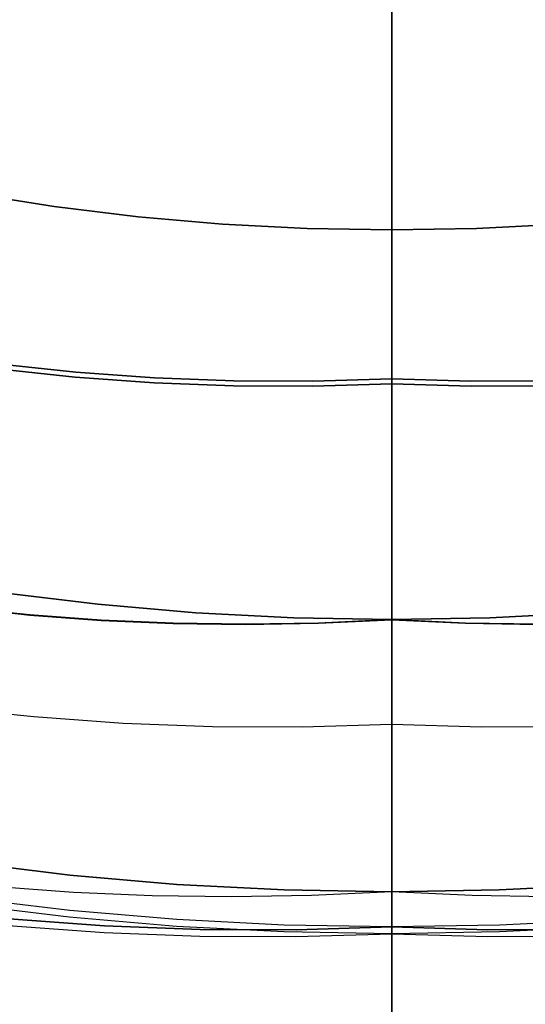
# Model space of a CAD drawing. Header units: millimetres. Extents: x -267 to 897, y -4167 to -3150.
# Tile 66 of 177: x 311.27 to 314.52, y -3537.63 to -3531.3. Entities that reach past the tile are written whole.
import ezdxf

# ---------------------------------------------------------------- set-up
doc = ezdxf.new("R2010")
doc.units = ezdxf.units.MM
doc.layers.add('1', color=7, linetype='Continuous')
doc.layers.add('BLANCO METALICO', color=7, linetype='Continuous', true_color=0xededed)

msp = doc.modelspace()

# ---------------------------------------------------------------- linework, layer by layer
at = {"layer": '1', "color": 250, "true_color": 0x111111}
for p, q in [((313.6641, -3442.9028, 31.0021), (313.6641, -3590.9022, 31.0021)), ((313.6641, -3590.9022, 31.0021), (313.6641, -3442.9028, 31.0021)), ((313.6641, -3449.9395, 48.5021), (313.6641, -3583.8655, 48.5021)), ((313.6641, -3583.8655, 48.5021), (313.6641, -3449.9395, 48.5021)), ((313.6641, -3524.3022, 127.4778), (313.6641, -3536.9047, 127.4778)), ((313.6641, -3536.9047, 127.4778), (313.6641, -3524.3022, 127.4778)), ((313.6641, -3528.2425, 165.4778), (313.6641, -3535.83, 165.4778)), ((313.6641, -3535.83, 165.4778), (313.6641, -3528.2425, 165.4778)), ((313.6641, -3530.8383, 59.3074), (313.6641, -3533.6417, 59.9852)), ((313.6641, -3533.6417, 59.9852), (313.6641, -3530.8383, 59.3074)), ((313.6641, -3533.6085, 124.4947), (313.6641, -3530.9198, 125.1278)), ((313.6641, -3530.9198, 125.1278), (313.6641, -3533.6085, 124.4947)), ((311.1241, -3533.5452, 59.9852), (311.6302, -3533.5988, 59.9852)), ((311.6302, -3533.5988, 59.9852), (311.1241, -3533.5452, 59.9852)), ((311.1292, -3533.5122, 124.4947), (311.6343, -3533.5657, 124.4947)), ((311.6343, -3533.5657, 124.4947), (311.1292, -3533.5122, 124.4947)), ((311.6302, -3533.5988, 59.9852), (312.1379, -3533.6353, 59.9852)), ((312.1379, -3533.6353, 59.9852), (311.6302, -3533.5988, 59.9852)), ((311.6343, -3533.5657, 124.4947), (312.1409, -3533.6021, 124.4947)), ((312.1409, -3533.6021, 124.4947), (311.6343, -3533.5657, 124.4947)), ((312.1409, -3533.6021, 124.4947), (312.6485, -3533.6214, 124.4947)), ((312.6485, -3533.6214, 124.4947), (312.1409, -3533.6021, 124.4947)), ((312.6485, -3533.6214, 124.4947), (313.1564, -3533.6235, 124.4947)), ((313.1564, -3533.6235, 124.4947), (312.6485, -3533.6214, 124.4947)), ((313.1564, -3533.6235, 124.4947), (313.6641, -3533.6085, 124.4947)), ((313.6641, -3533.6085, 124.4947), (313.1564, -3533.6235, 124.4947)), ((313.6641, -3533.6085, 124.4947), (314.1718, -3533.6235, 124.4947)), ((313.6641, -3533.6085, 124.4947), (313.6641, -3533.6754, 124.4777)), ((314.1718, -3533.6235, 124.4947), (313.6641, -3533.6085, 124.4947)), ((313.6641, -3533.6085, 124.4947), (313.6641, -3533.6754, 124.4777)), ((314.1718, -3533.6235, 124.4947), (314.6797, -3533.6214, 124.4947)), ((314.6797, -3533.6214, 124.4947), (314.1718, -3533.6235, 124.4947)), ((312.1379, -3533.6353, 59.9852), (312.6464, -3533.6546, 59.9852)), ((312.6464, -3533.6546, 59.9852), (312.1379, -3533.6353, 59.9852)), ((312.6464, -3533.6546, 59.9852), (313.1554, -3533.6567, 59.9852)), ((313.1554, -3533.6567, 59.9852), (312.6464, -3533.6546, 59.9852)), ((313.1554, -3533.6567, 59.9852), (313.6641, -3533.6417, 59.9852)), ((313.6641, -3533.6417, 59.9852), (313.1554, -3533.6567, 59.9852)), ((313.6641, -3533.7072, 60.0022), (313.6641, -3533.6417, 59.9852)), ((313.6641, -3533.7072, 60.0022), (313.6641, -3533.6417, 59.9852)), ((313.6641, -3533.6417, 59.9852), (314.1728, -3533.6567, 59.9852)), ((314.1728, -3533.6567, 59.9852), (313.6641, -3533.6417, 59.9852)), ((313.6641, -3533.6754, 124.4777), (313.6641, -3533.7418, 124.4584)), ((313.6641, -3533.6754, 124.4777), (313.6641, -3533.7418, 124.4584)), ((314.1728, -3533.6567, 59.9852), (314.6817, -3533.6546, 59.9852)), ((314.6817, -3533.6546, 59.9852), (314.1728, -3533.6567, 59.9852)), ((313.6641, -3533.772, 60.0215), (313.6641, -3533.7072, 60.0022)), ((313.6641, -3533.772, 60.0215), (313.6641, -3533.7072, 60.0022)), ((313.6641, -3533.7418, 124.4584), (313.6641, -3533.8074, 124.4368)), ((313.6641, -3533.7418, 124.4584), (313.6641, -3533.8074, 124.4368)), ((313.6641, -3533.8362, 60.0429), (313.6641, -3533.772, 60.0215)), ((313.6641, -3533.8362, 60.0429), (313.6641, -3533.772, 60.0215)), ((313.6641, -3533.8074, 124.4368), (313.6641, -3533.8723, 124.413)), ((313.6641, -3533.8074, 124.4368), (313.6641, -3533.8723, 124.413)), ((313.6641, -3533.8996, 60.0666), (313.6641, -3533.8362, 60.0429)), ((313.6641, -3533.8996, 60.0666), (313.6641, -3533.8362, 60.0429)), ((313.6641, -3533.8723, 124.413), (313.6641, -3533.9363, 124.387)), ((313.6641, -3533.8723, 124.413), (313.6641, -3533.9363, 124.387)), ((313.6641, -3533.9622, 60.0924), (313.6641, -3533.8996, 60.0666)), ((313.6641, -3533.9622, 60.0924), (313.6641, -3533.8996, 60.0666)), ((313.6641, -3533.9363, 124.387), (313.6641, -3533.9993, 124.3588)), ((313.6641, -3533.9363, 124.387), (313.6641, -3533.9993, 124.3588)), ((313.6641, -3534.0238, 60.1203), (313.6641, -3533.9622, 60.0924)), ((313.6641, -3534.0238, 60.1203), (313.6641, -3533.9622, 60.0924)), ((313.6641, -3533.9993, 124.3588), (313.6641, -3534.0614, 124.3285)), ((313.6641, -3533.9993, 124.3588), (313.6641, -3534.0614, 124.3285)), ((313.6641, -3534.0845, 60.1503), (313.6641, -3534.0238, 60.1203)), ((313.6641, -3534.0845, 60.1503), (313.6641, -3534.0238, 60.1203)), ((313.6641, -3534.0614, 124.3285), (313.6641, -3534.1224, 124.2961)), ((313.6641, -3534.0614, 124.3285), (313.6641, -3534.1224, 124.2961)), ((313.6641, -3534.1441, 60.1824), (313.6641, -3534.0845, 60.1503)), ((313.6641, -3534.1441, 60.1824), (313.6641, -3534.0845, 60.1503)), ((313.6641, -3534.1224, 124.2961), (313.6641, -3534.1822, 124.2615)), ((313.6641, -3534.1224, 124.2961), (313.6641, -3534.1822, 124.2615)), ((313.6641, -3534.2026, 60.2165), (313.6641, -3534.1441, 60.1824)), ((313.6641, -3534.2026, 60.2165), (313.6641, -3534.1441, 60.1824)), ((313.6641, -3534.1822, 124.2615), (313.6641, -3534.2408, 124.225)), ((313.6641, -3534.1822, 124.2615), (313.6641, -3534.2408, 124.225)), ((313.6641, -3534.2598, 60.2525), (313.6641, -3534.2026, 60.2165)), ((313.6641, -3534.2598, 60.2525), (313.6641, -3534.2026, 60.2165)), ((313.6641, -3534.2408, 124.225), (313.6641, -3534.2981, 124.1864)), ((313.6641, -3534.2408, 124.225), (313.6641, -3534.2981, 124.1864)), ((313.6641, -3534.3158, 60.2905), (313.6641, -3534.2598, 60.2525)), ((313.6641, -3534.3158, 60.2905), (313.6641, -3534.2598, 60.2525)), ((313.6641, -3534.2981, 124.1864), (313.6641, -3534.3541, 124.1459)), ((313.6641, -3534.2981, 124.1864), (313.6641, -3534.3541, 124.1459)), ((313.6641, -3534.3705, 60.3304), (313.6641, -3534.3158, 60.2905)), ((313.6641, -3534.3705, 60.3304), (313.6641, -3534.3158, 60.2905)), ((313.6641, -3534.3541, 124.1459), (313.6641, -3534.4086, 124.1035)), ((313.6641, -3534.3541, 124.1459), (313.6641, -3534.4086, 124.1035)), ((313.6641, -3534.4238, 60.3722), (313.6641, -3534.3705, 60.3304)), ((313.6641, -3534.4238, 60.3722), (313.6641, -3534.3705, 60.3304)), ((313.6641, -3534.4086, 124.1035), (313.6641, -3534.4617, 124.0592)), ((313.6641, -3534.4086, 124.1035), (313.6641, -3534.4617, 124.0592)), ((313.6641, -3534.4756, 60.4157), (313.6641, -3534.4238, 60.3722)), ((313.6641, -3534.4756, 60.4157), (313.6641, -3534.4238, 60.3722)), ((313.6641, -3534.4617, 124.0592), (313.6641, -3534.5132, 124.0132)), ((313.6641, -3534.4617, 124.0592), (313.6641, -3534.5132, 124.0132)), ((313.6641, -3534.5259, 60.461), (313.6641, -3534.4756, 60.4157)), ((313.6641, -3534.5259, 60.461), (313.6641, -3534.4756, 60.4157)), ((313.6641, -3534.5132, 124.0132), (313.6641, -3534.563, 123.9654)), ((313.6641, -3534.5132, 124.0132), (313.6641, -3534.563, 123.9654)), ((313.6641, -3534.5746, 60.508), (313.6641, -3534.5259, 60.461)), ((313.6641, -3534.5746, 60.508), (313.6641, -3534.5259, 60.461)), ((313.6641, -3534.563, 123.9654), (313.6641, -3534.6113, 123.9159)), ((313.6641, -3534.563, 123.9654), (313.6641, -3534.6113, 123.9159)), ((313.6641, -3534.6217, 60.5566), (313.6641, -3534.5746, 60.508)), ((313.6641, -3534.6217, 60.5566), (313.6641, -3534.5746, 60.508)), ((313.6641, -3534.6113, 123.9159), (313.6641, -3534.6577, 123.8648)), ((313.6641, -3534.6113, 123.9159), (313.6641, -3534.6577, 123.8648)), ((313.6641, -3534.6671, 60.6068), (313.6641, -3534.6217, 60.5566)), ((313.6641, -3534.6671, 60.6068), (313.6641, -3534.6217, 60.5566)), ((313.6641, -3534.6577, 123.8648), (313.6641, -3534.7024, 123.8121)), ((313.6641, -3534.6577, 123.8648), (313.6641, -3534.7024, 123.8121)), ((313.6641, -3534.7107, 60.6585), (313.6641, -3534.6671, 60.6068)), ((313.6641, -3534.7107, 60.6585), (313.6641, -3534.6671, 60.6068)), ((313.6641, -3534.7024, 123.8121), (313.6641, -3534.7453, 123.7579)), ((313.6641, -3534.7024, 123.8121), (313.6641, -3534.7453, 123.7579)), ((313.6641, -3534.7526, 60.7117), (313.6641, -3534.7107, 60.6585)), ((313.6641, -3534.7526, 60.7117), (313.6641, -3534.7107, 60.6585)), ((313.6641, -3534.7453, 123.7579), (313.6641, -3534.7863, 123.7023)), ((313.6641, -3534.7453, 123.7579), (313.6641, -3534.7863, 123.7023)), ((313.6641, -3534.7926, 60.7663), (313.6641, -3534.7526, 60.7117)), ((313.6641, -3534.7926, 60.7663), (313.6641, -3534.7526, 60.7117)), ((313.6641, -3534.7863, 123.7023), (313.6641, -3534.8253, 123.6453)), ((313.6641, -3534.7863, 123.7023), (313.6641, -3534.8253, 123.6453)), ((313.6641, -3534.8307, 60.8222), (313.6641, -3534.7926, 60.7663)), ((313.6641, -3534.8307, 60.8222), (313.6641, -3534.7926, 60.7663)), ((313.6641, -3534.8253, 123.6453), (313.6641, -3534.8623, 123.587)), ((313.6641, -3534.8253, 123.6453), (313.6641, -3534.8623, 123.587)), ((313.6641, -3534.8669, 60.8794), (313.6641, -3534.8307, 60.8222)), ((313.6641, -3534.8669, 60.8794), (313.6641, -3534.8307, 60.8222)), ((313.6641, -3534.8623, 123.587), (313.6641, -3534.8974, 123.5275)), ((313.6641, -3534.8623, 123.587), (313.6641, -3534.8974, 123.5275)), ((313.6641, -3534.9011, 60.9377), (313.6641, -3534.8669, 60.8794)), ((313.6641, -3534.9011, 60.9377), (313.6641, -3534.8669, 60.8794)), ((313.6641, -3534.8974, 123.5275), (313.6641, -3534.9303, 123.4667)), ((313.6641, -3534.8974, 123.5275), (313.6641, -3534.9303, 123.4667)), ((313.6641, -3534.9333, 60.9973), (313.6641, -3534.9011, 60.9377)), ((313.6641, -3534.9333, 60.9973), (313.6641, -3534.9011, 60.9377)), ((313.6641, -3534.9303, 123.4667), (313.6641, -3534.9612, 123.4049)), ((313.6641, -3534.9303, 123.4667), (313.6641, -3534.9612, 123.4049)), ((313.6641, -3534.9634, 61.0579), (313.6641, -3534.9333, 60.9973)), ((313.6641, -3534.9634, 61.0579), (313.6641, -3534.9333, 60.9973)), ((311.7768, -3535.0598, 120.3203), (311.1512, -3534.9839, 120.3203)), ((311.777, -3535.058, 64.111), (311.1514, -3534.982, 64.111)), ((313.6641, -3534.9612, 123.4049), (313.6641, -3534.9899, 123.3421)), ((313.6641, -3534.9612, 123.4049), (313.6641, -3534.9899, 123.3421)), ((313.6641, -3534.9915, 61.1195), (313.6641, -3534.9634, 61.0579)), ((313.6641, -3534.9915, 61.1195), (313.6641, -3534.9634, 61.0579)), ((313.6641, -3534.9899, 123.3421), (313.6641, -3535.0164, 123.2783)), ((313.6641, -3534.9899, 123.3421), (313.6641, -3535.0164, 123.2783)), ((313.6641, -3535.0174, 61.182), (313.6641, -3534.9915, 61.1195)), ((313.6641, -3535.0174, 61.182), (313.6641, -3534.9915, 61.1195)), ((313.6641, -3535.0164, 123.2783), (313.6641, -3535.0408, 123.2137)), ((313.6641, -3535.0164, 123.2783), (313.6641, -3535.0408, 123.2137)), ((313.6641, -3535.0412, 61.2453), (313.6641, -3535.0174, 61.182)), ((313.6641, -3535.0412, 61.2453), (313.6641, -3535.0174, 61.182)), ((311.339, -3535.127, 122.5362), (310.884, -3535.0791, 122.5362)), ((310.884, -3535.0791, 118.1043), (311.339, -3535.127, 118.1043)), ((311.339, -3535.127, 122.5362), (310.884, -3535.0791, 122.5362)), ((310.884, -3535.0791, 118.1043), (311.339, -3535.127, 118.1043)), ((311.3393, -3535.1251, 66.313), (310.8843, -3535.0772, 66.313)), ((310.8843, -3535.0772, 61.909), (311.3393, -3535.1251, 61.909)), ((311.3393, -3535.1251, 66.313), (310.8843, -3535.0772, 66.313)), ((311.3393, -3535.1251, 61.909), (310.8843, -3535.0772, 61.909)), ((312.4046, -3535.1142, 120.3203), (311.7768, -3535.0598, 120.3203)), ((312.4048, -3535.1123, 64.111), (311.777, -3535.058, 64.111)), ((313.6641, -3535.0408, 123.2137), (313.6641, -3535.0629, 123.1482)), ((313.6641, -3535.0408, 123.2137), (313.6641, -3535.0629, 123.1482)), ((313.6641, -3535.0628, 61.3095), (313.6641, -3535.0412, 61.2453)), ((313.6641, -3535.0628, 61.3095), (313.6641, -3535.0412, 61.2453)), ((313.6641, -3535.0822, 61.3743), (313.6641, -3535.0628, 61.3095)), ((313.6641, -3535.0822, 61.3743), (313.6641, -3535.0628, 61.3095)), ((313.6641, -3535.0629, 123.1482), (313.6641, -3535.0827, 123.082)), ((313.6641, -3535.0629, 123.1482), (313.6641, -3535.0827, 123.082)), ((311.7976, -3535.1613, 122.5362), (311.339, -3535.127, 122.5362)), ((311.339, -3535.127, 118.1043), (311.7976, -3535.1613, 118.1043)), ((311.7976, -3535.1613, 122.5362), (311.339, -3535.127, 122.5362)), ((311.339, -3535.127, 118.1043), (311.7976, -3535.1613, 118.1043)), ((311.7978, -3535.1594, 66.313), (311.3393, -3535.1251, 66.313)), ((311.3393, -3535.1251, 61.909), (311.7978, -3535.1594, 61.909)), ((311.7978, -3535.1594, 66.313), (311.3393, -3535.1251, 66.313)), ((311.7978, -3535.1594, 61.909), (311.3393, -3535.1251, 61.909)), ((313.034, -3535.1468, 120.3203), (312.4046, -3535.1142, 120.3203)), ((313.034, -3535.1449, 64.111), (312.4048, -3535.1123, 64.111)), ((313.6641, -3535.1558, 64.111), (313.034, -3535.1449, 64.111)), ((313.6641, -3535.0994, 61.4398), (313.6641, -3535.0822, 61.3743)), ((313.6641, -3535.0994, 61.4398), (313.6641, -3535.0822, 61.3743)), ((313.6641, -3535.0827, 123.082), (313.6641, -3535.1002, 123.0152)), ((313.6641, -3535.0827, 123.082), (313.6641, -3535.1002, 123.0152)), ((313.6641, -3535.1143, 61.5058), (313.6641, -3535.0994, 61.4398)), ((313.6641, -3535.1143, 61.5058), (313.6641, -3535.0994, 61.4398)), ((313.6641, -3535.1002, 123.0152), (313.6641, -3535.1155, 122.9478)), ((313.6641, -3535.1002, 123.0152), (313.6641, -3535.1155, 122.9478)), ((313.6641, -3535.1269, 61.5723), (313.6641, -3535.1143, 61.5058)), ((313.6641, -3535.1269, 61.5723), (313.6641, -3535.1143, 61.5058)), ((313.6641, -3535.1155, 122.9478), (313.6641, -3535.1284, 122.88)), ((313.6641, -3535.1155, 122.9478), (313.6641, -3535.1284, 122.88)), ((313.6641, -3535.1373, 61.6391), (313.6641, -3535.1269, 61.5723)), ((313.6641, -3535.1373, 61.6391), (313.6641, -3535.1269, 61.5723)), ((313.6641, -3535.1284, 122.88), (313.6641, -3535.139, 122.8117)), ((313.6641, -3535.1284, 122.88), (313.6641, -3535.139, 122.8117)), ((313.6641, -3535.1454, 61.7063), (313.6641, -3535.1373, 61.6391)), ((313.6641, -3535.1454, 61.7063), (313.6641, -3535.1373, 61.6391)), ((313.6641, -3535.139, 122.8117), (313.6641, -3535.1472, 122.7431)), ((313.6641, -3535.139, 122.8117), (313.6641, -3535.1472, 122.7431)), ((314.2941, -3535.1449, 64.111), (313.6641, -3535.1558, 64.111)), ((314.9234, -3535.1123, 64.111), (314.2941, -3535.1449, 64.111)), ((314.9235, -3535.1142, 120.3203), (314.2942, -3535.1468, 120.3203)), ((312.2595, -3535.1817, 122.5362), (311.7976, -3535.1613, 122.5362)), ((311.7976, -3535.1613, 118.1043), (312.2595, -3535.1817, 118.1043)), ((312.2595, -3535.1817, 122.5362), (311.7976, -3535.1613, 122.5362)), ((311.7976, -3535.1613, 118.1043), (312.2595, -3535.1817, 118.1043)), ((312.2597, -3535.1799, 66.313), (311.7978, -3535.1594, 66.313)), ((311.7978, -3535.1594, 61.909), (312.2597, -3535.1799, 61.909)), ((312.2597, -3535.1799, 66.313), (311.7978, -3535.1594, 66.313)), ((312.2597, -3535.1799, 61.909), (311.7978, -3535.1594, 61.909)), ((312.7247, -3535.1881, 122.5362), (312.2595, -3535.1817, 122.5362)), ((312.2595, -3535.1817, 118.1043), (312.7247, -3535.1881, 118.1043)), ((312.7247, -3535.1881, 122.5362), (312.2595, -3535.1817, 122.5362)), ((312.2595, -3535.1817, 118.1043), (312.7247, -3535.1881, 118.1043)), ((312.7248, -3535.1862, 66.313), (312.2597, -3535.1799, 66.313)), ((312.2597, -3535.1799, 61.909), (312.7248, -3535.1862, 61.909)), ((312.7248, -3535.1862, 66.313), (312.2597, -3535.1799, 66.313)), ((312.7248, -3535.1862, 61.909), (312.2597, -3535.1799, 61.909)), ((313.1929, -3535.1801, 122.5362), (312.7247, -3535.1881, 122.5362)), ((312.7247, -3535.1881, 118.1043), (313.1929, -3535.1801, 118.1043)), ((313.1929, -3535.1801, 122.5362), (312.7247, -3535.1881, 122.5362)), ((312.7247, -3535.1881, 118.1043), (313.1929, -3535.1801, 118.1043)), ((313.193, -3535.1783, 66.313), (312.7248, -3535.1862, 66.313)), ((312.7248, -3535.1862, 61.909), (313.193, -3535.1783, 61.909)), ((313.193, -3535.1783, 66.313), (312.7248, -3535.1862, 66.313)), ((313.193, -3535.1783, 61.909), (312.7248, -3535.1862, 61.909)), ((313.6641, -3535.1576, 120.3203), (313.034, -3535.1468, 120.3203)), ((313.6641, -3535.1576, 122.5362), (313.1929, -3535.1801, 122.5362)), ((313.1929, -3535.1801, 118.1043), (313.6641, -3535.1576, 118.1043)), ((313.6641, -3535.1576, 122.5362), (313.1929, -3535.1801, 122.5362)), ((313.1929, -3535.1801, 118.1043), (313.6641, -3535.1576, 118.1043)), ((313.6641, -3535.1558, 66.313), (313.193, -3535.1783, 66.313)), ((313.193, -3535.1783, 61.909), (313.6641, -3535.1558, 61.909)), ((313.6641, -3535.1558, 66.313), (313.193, -3535.1783, 66.313)), ((313.6641, -3535.1558, 61.909), (313.193, -3535.1783, 61.909)), ((313.6641, -3535.1512, 61.7738), (313.6641, -3535.1454, 61.7063)), ((313.6641, -3535.1512, 61.7738), (313.6641, -3535.1454, 61.7063)), ((314.2942, -3535.1468, 120.3203), (313.6641, -3535.1576, 120.3203)), ((313.6641, -3535.1472, 122.7431), (313.6641, -3535.153, 122.6743)), ((313.6641, -3535.1472, 122.7431), (313.6641, -3535.153, 122.6743)), ((313.6641, -3535.1546, 61.8413), (313.6641, -3535.1512, 61.7738)), ((313.6641, -3535.1546, 61.8413), (313.6641, -3535.1512, 61.7738)), ((313.6641, -3535.153, 122.6743), (313.6641, -3535.1565, 122.6053)), ((313.6641, -3535.153, 122.6743), (313.6641, -3535.1565, 122.6053)), ((313.6641, -3535.1558, 61.909), (313.6641, -3535.1546, 61.8413)), ((313.6641, -3535.1558, 61.909), (313.6641, -3535.1546, 61.8413)), ((313.6641, -3535.1558, 66.313), (313.6641, -3535.157, 66.3819)), ((314.1352, -3535.1783, 66.313), (313.6641, -3535.1558, 66.313)), ((313.6641, -3535.1558, 66.313), (313.6641, -3535.157, 66.3819)), ((313.6641, -3535.1558, 61.909), (313.6641, -3535.1558, 66.313)), ((313.6641, -3535.1558, 61.909), (314.1352, -3535.1783, 61.909)), ((314.1352, -3535.1783, 66.313), (313.6641, -3535.1558, 66.313)), ((313.6641, -3535.1558, 66.313), (313.6641, -3535.1558, 61.909)), ((314.1352, -3535.1783, 61.909), (313.6641, -3535.1558, 61.909)), ((313.6641, -3535.1565, 122.6053), (313.6641, -3535.1576, 122.5362)), ((313.6641, -3535.1565, 122.6053), (313.6641, -3535.1576, 122.5362)), ((313.6641, -3535.157, 66.3819), (313.6641, -3535.1605, 66.4507)), ((313.6641, -3535.157, 66.3819), (313.6641, -3535.1605, 66.4507)), ((314.1352, -3535.1801, 122.5362), (313.6641, -3535.1576, 122.5362)), ((313.6641, -3535.1576, 118.1043), (313.6641, -3535.1576, 122.5362)), ((313.6641, -3535.1576, 118.1043), (314.1352, -3535.1801, 118.1043)), ((314.1352, -3535.1801, 122.5362), (313.6641, -3535.1576, 122.5362)), ((313.6641, -3535.1576, 122.5362), (313.6641, -3535.1576, 118.1043)), ((313.6641, -3535.1588, 118.037), (313.6641, -3535.1576, 118.1043)), ((313.6641, -3535.1576, 118.1043), (314.1352, -3535.1801, 118.1043)), ((313.6641, -3535.1588, 118.037), (313.6641, -3535.1576, 118.1043)), ((313.6641, -3535.1622, 117.9697), (313.6641, -3535.1588, 118.037)), ((313.6641, -3535.1622, 117.9697), (313.6641, -3535.1588, 118.037)), ((313.6641, -3535.1605, 66.4507), (313.6641, -3535.1664, 66.5194)), ((313.6641, -3535.1605, 66.4507), (313.6641, -3535.1664, 66.5194)), ((313.6641, -3535.168, 117.9026), (313.6641, -3535.1622, 117.9697)), ((313.6641, -3535.168, 117.9026), (313.6641, -3535.1622, 117.9697)), ((313.6641, -3535.1664, 66.5194), (313.6641, -3535.1746, 66.5878)), ((313.6641, -3535.1664, 66.5194), (313.6641, -3535.1746, 66.5878)), ((313.6641, -3535.176, 117.8357), (313.6641, -3535.168, 117.9026)), ((313.6641, -3535.176, 117.8357), (313.6641, -3535.168, 117.9026)), ((313.6641, -3535.1746, 66.5878), (313.6641, -3535.1851, 66.6559)), ((313.6641, -3535.1746, 66.5878), (313.6641, -3535.1851, 66.6559)), ((313.6641, -3535.1863, 117.7691), (313.6641, -3535.176, 117.8357)), ((313.6641, -3535.1863, 117.7691), (313.6641, -3535.176, 117.8357)), ((313.6641, -3535.1851, 66.6559), (313.6641, -3535.198, 66.7236)), ((313.6641, -3535.1851, 66.6559), (313.6641, -3535.198, 66.7236)), ((313.6641, -3535.1989, 117.7029), (313.6641, -3535.1863, 117.7691)), ((313.6641, -3535.1989, 117.7029), (313.6641, -3535.1863, 117.7691)), ((313.6641, -3535.198, 66.7236), (313.6641, -3535.2132, 66.7909)), ((313.6641, -3535.198, 66.7236), (313.6641, -3535.2132, 66.7909)), ((313.6641, -3535.2137, 117.6372), (313.6641, -3535.1989, 117.7029)), ((313.6641, -3535.2137, 117.6372), (313.6641, -3535.1989, 117.7029)), ((314.6034, -3535.1862, 66.313), (314.1352, -3535.1783, 66.313)), ((314.1352, -3535.1783, 61.909), (314.6034, -3535.1862, 61.909)), ((314.6034, -3535.1862, 66.313), (314.1352, -3535.1783, 66.313)), ((314.6034, -3535.1862, 61.909), (314.1352, -3535.1783, 61.909)), ((314.6035, -3535.1881, 122.5362), (314.1352, -3535.1801, 122.5362)), ((314.1352, -3535.1801, 118.1043), (314.6035, -3535.1881, 118.1043)), ((314.6035, -3535.1881, 122.5362), (314.1352, -3535.1801, 122.5362)), ((314.1352, -3535.1801, 118.1043), (314.6035, -3535.1881, 118.1043)), ((313.6641, -3535.2132, 66.7909), (313.6641, -3535.2306, 66.8575)), ((313.6641, -3535.2132, 66.7909), (313.6641, -3535.2306, 66.8575)), ((313.6641, -3535.2308, 117.572), (313.6641, -3535.2137, 117.6372)), ((313.6641, -3535.2308, 117.572), (313.6641, -3535.2137, 117.6372)), ((313.6641, -3535.2306, 66.8575), (313.6641, -3535.2504, 66.9236)), ((313.6641, -3535.2306, 66.8575), (313.6641, -3535.2504, 66.9236)), ((313.6641, -3535.2501, 117.5075), (313.6641, -3535.2308, 117.572)), ((313.6641, -3535.2501, 117.5075), (313.6641, -3535.2308, 117.572)), ((313.6641, -3535.2716, 117.4436), (313.6641, -3535.2501, 117.5075)), ((313.6641, -3535.2716, 117.4436), (313.6641, -3535.2501, 117.5075)), ((313.6641, -3535.2504, 66.9236), (313.6641, -3535.2723, 66.9889)), ((313.6641, -3535.2504, 66.9236), (313.6641, -3535.2723, 66.9889)), ((313.6641, -3535.2952, 117.3805), (313.6641, -3535.2716, 117.4436)), ((313.6641, -3535.2952, 117.3805), (313.6641, -3535.2716, 117.4436)), ((313.6641, -3535.2723, 66.9889), (313.6641, -3535.2965, 67.0534)), ((313.6641, -3535.2723, 66.9889), (313.6641, -3535.2965, 67.0534)), ((313.6641, -3535.321, 117.3183), (313.6641, -3535.2952, 117.3805)), ((313.6641, -3535.321, 117.3183), (313.6641, -3535.2952, 117.3805)), ((313.6641, -3535.2965, 67.0534), (313.6641, -3535.3229, 67.1171)), ((313.6641, -3535.2965, 67.0534), (313.6641, -3535.3229, 67.1171)), ((313.6641, -3535.3489, 117.2569), (313.6641, -3535.321, 117.3183)), ((313.6641, -3535.3489, 117.2569), (313.6641, -3535.321, 117.3183)), ((313.6641, -3535.3229, 67.1171), (313.6641, -3535.3514, 67.1798)), ((313.6641, -3535.3229, 67.1171), (313.6641, -3535.3514, 67.1798)), ((313.6641, -3535.3789, 117.1966), (313.6641, -3535.3489, 117.2569)), ((313.6641, -3535.3789, 117.1966), (313.6641, -3535.3489, 117.2569)), ((313.6641, -3535.3514, 67.1798), (313.6641, -3535.3821, 67.2415)), ((313.6641, -3535.3514, 67.1798), (313.6641, -3535.3821, 67.2415)), ((313.6641, -3535.4109, 117.1373), (313.6641, -3535.3789, 117.1966)), ((313.6641, -3535.4109, 117.1373), (313.6641, -3535.3789, 117.1966)), ((313.6641, -3535.3821, 67.2415), (313.6641, -3535.4148, 67.3022)), ((313.6641, -3535.3821, 67.2415), (313.6641, -3535.4148, 67.3022)), ((313.6641, -3535.4449, 117.0792), (313.6641, -3535.4109, 117.1373)), ((313.6641, -3535.4449, 117.0792), (313.6641, -3535.4109, 117.1373)), ((313.6641, -3535.4148, 67.3022), (313.6641, -3535.4496, 67.3617)), ((313.6641, -3535.4148, 67.3022), (313.6641, -3535.4496, 67.3617)), ((313.6641, -3535.4809, 117.0222), (313.6641, -3535.4449, 117.0792)), ((313.6641, -3535.4809, 117.0222), (313.6641, -3535.4449, 117.0792)), ((313.6641, -3535.4496, 67.3617), (313.6641, -3535.4864, 67.4199)), ((313.6641, -3535.4496, 67.3617), (313.6641, -3535.4864, 67.4199)), ((313.6641, -3535.5188, 116.9665), (313.6641, -3535.4809, 117.0222)), ((313.6641, -3535.5188, 116.9665), (313.6641, -3535.4809, 117.0222)), ((313.6641, -3535.4864, 67.4199), (313.6641, -3535.5252, 67.4769)), ((313.6641, -3535.4864, 67.4199), (313.6641, -3535.5252, 67.4769)), ((313.6641, -3535.5586, 116.9121), (313.6641, -3535.5188, 116.9665)), ((313.6641, -3535.5586, 116.9121), (313.6641, -3535.5188, 116.9665)), ((313.6641, -3535.5252, 67.4769), (313.6641, -3535.5659, 67.5325)), ((313.6641, -3535.5252, 67.4769), (313.6641, -3535.5659, 67.5325)), ((313.6641, -3535.6002, 116.8591), (313.6641, -3535.5586, 116.9121)), ((313.6641, -3535.6002, 116.8591), (313.6641, -3535.5586, 116.9121)), ((313.6641, -3535.5659, 67.5325), (313.6641, -3535.6085, 67.5867)), ((313.6641, -3535.5659, 67.5325), (313.6641, -3535.6085, 67.5867)), ((313.6641, -3535.6436, 116.8076), (313.6641, -3535.6002, 116.8591)), ((313.6641, -3535.6436, 116.8076), (313.6641, -3535.6002, 116.8591)), ((313.6641, -3535.6085, 67.5867), (313.6641, -3535.6529, 67.6394)), ((313.6641, -3535.6085, 67.5867), (313.6641, -3535.6529, 67.6394)), ((313.6641, -3535.6887, 116.7576), (313.6641, -3535.6436, 116.8076)), ((313.6641, -3535.6887, 116.7576), (313.6641, -3535.6436, 116.8076)), ((313.6641, -3535.6529, 67.6394), (313.6641, -3535.699, 67.6906)), ((313.6641, -3535.6529, 67.6394), (313.6641, -3535.699, 67.6906)), ((313.6641, -3535.7356, 116.7092), (313.6641, -3535.6887, 116.7576)), ((313.6641, -3535.7356, 116.7092), (313.6641, -3535.6887, 116.7576)), ((313.6641, -3535.699, 67.6906), (313.6641, -3535.7469, 67.7401)), ((313.6641, -3535.699, 67.6906), (313.6641, -3535.7469, 67.7401)), ((311.3643, -3535.7816, 165.4778), (310.7921, -3535.721, 165.4778)), ((311.3643, -3535.7816, 165.4778), (310.7921, -3535.721, 165.4778)), ((313.6641, -3535.784, 116.6623), (313.6641, -3535.7356, 116.7092)), ((313.6641, -3535.784, 116.6623), (313.6641, -3535.7356, 116.7092)), ((313.6641, -3535.7469, 67.7401), (313.6641, -3535.7965, 67.788)), ((313.6641, -3535.7469, 67.7401), (313.6641, -3535.7965, 67.788)), ((311.9383, -3535.8228, 165.4778), (311.3643, -3535.7816, 165.4778)), ((311.9383, -3535.8228, 165.4778), (311.3643, -3535.7816, 165.4778)), ((312.5134, -3535.8446, 165.4778), (311.9383, -3535.8228, 165.4778)), ((312.5134, -3535.8446, 165.4778), (311.9383, -3535.8228, 165.4778)), ((313.6641, -3535.83, 165.4778), (313.0889, -3535.847, 165.4778)), ((313.6641, -3535.83, 165.4778), (313.0889, -3535.847, 165.4778)), ((313.6641, -3535.834, 116.6172), (313.6641, -3535.784, 116.6623)), ((313.6641, -3535.834, 116.6172), (313.6641, -3535.784, 116.6623)), ((313.6641, -3535.7965, 67.788), (313.6641, -3535.8476, 67.8342)), ((313.6641, -3535.7965, 67.788), (313.6641, -3535.8476, 67.8342)), ((314.2393, -3535.847, 165.4778), (313.6641, -3535.83, 165.4778)), ((313.6641, -3535.83, 165.4778), (313.6641, -3535.8667, 165.4772)), ((314.2393, -3535.847, 165.4778), (313.6641, -3535.83, 165.4778)), ((313.6641, -3535.83, 165.4778), (313.6641, -3535.8667, 165.4772)), ((313.6641, -3535.8855, 116.5738), (313.6641, -3535.834, 116.6172)), ((313.6641, -3535.8855, 116.5738), (313.6641, -3535.834, 116.6172)), ((313.0889, -3535.847, 165.4778), (312.5134, -3535.8446, 165.4778)), ((313.0889, -3535.847, 165.4778), (312.5134, -3535.8446, 165.4778)), ((313.6641, -3535.8476, 67.8342), (313.6641, -3535.9003, 67.8786)), ((313.6641, -3535.8476, 67.8342), (313.6641, -3535.9003, 67.8786)), ((313.6641, -3535.8667, 165.4772), (313.6641, -3535.9033, 165.4753)), ((313.6641, -3535.8667, 165.4772), (313.6641, -3535.9033, 165.4753)), ((313.6641, -3535.9385, 116.5322), (313.6641, -3535.8855, 116.5738)), ((313.6641, -3535.9385, 116.5322), (313.6641, -3535.8855, 116.5738)), ((313.6641, -3535.9003, 67.8786), (313.6641, -3535.9545, 67.9212)), ((313.6641, -3535.9003, 67.8786), (313.6641, -3535.9545, 67.9212)), ((313.6641, -3535.9033, 165.4753), (313.6641, -3535.9399, 165.4722)), ((313.6641, -3535.9033, 165.4753), (313.6641, -3535.9399, 165.4722)), ((314.8148, -3535.8446, 165.4778), (314.2393, -3535.847, 165.4778)), ((314.8148, -3535.8446, 165.4778), (314.2393, -3535.847, 165.4778)), ((313.6641, -3535.9929, 116.4924), (313.6641, -3535.9385, 116.5322)), ((313.6641, -3535.9929, 116.4924), (313.6641, -3535.9385, 116.5322)), ((313.6641, -3535.9399, 165.4722), (313.6641, -3535.9763, 165.4678)), ((313.6641, -3535.9399, 165.4722), (313.6641, -3535.9763, 165.4678)), ((313.6641, -3535.9545, 67.9212), (313.6641, -3536.0102, 67.9619)), ((313.6641, -3535.9545, 67.9212), (313.6641, -3536.0102, 67.9619)), ((313.6641, -3535.9763, 165.4678), (313.6641, -3536.0126, 165.4622)), ((313.6641, -3535.9763, 165.4678), (313.6641, -3536.0126, 165.4622)), ((313.6641, -3536.0486, 116.4545), (313.6641, -3535.9929, 116.4924)), ((313.6641, -3536.0486, 116.4545), (313.6641, -3535.9929, 116.4924)), ((313.6641, -3536.0102, 67.9619), (313.6641, -3536.0671, 68.0006)), ((313.6641, -3536.0102, 67.9619), (313.6641, -3536.0671, 68.0006)), ((313.6641, -3536.0126, 165.4622), (313.6641, -3536.0486, 165.4553)), ((313.6641, -3536.0126, 165.4622), (313.6641, -3536.0486, 165.4553)), ((313.6641, -3536.1056, 116.4185), (313.6641, -3536.0486, 116.4545)), ((313.6641, -3536.1056, 116.4185), (313.6641, -3536.0486, 116.4545)), ((313.6641, -3536.0486, 165.4553), (313.6641, -3536.0844, 165.4472)), ((313.6641, -3536.0486, 165.4553), (313.6641, -3536.0844, 165.4472)), ((313.6641, -3536.0671, 68.0006), (313.6641, -3536.1254, 68.0374)), ((313.6641, -3536.0671, 68.0006), (313.6641, -3536.1254, 68.0374)), ((313.6641, -3536.0844, 165.4472), (313.6641, -3536.1199, 165.4379)), ((313.6641, -3536.0844, 165.4472), (313.6641, -3536.1199, 165.4379)), ((313.6641, -3536.1637, 116.3845), (313.6641, -3536.1056, 116.4185)), ((313.6641, -3536.1637, 116.3845), (313.6641, -3536.1056, 116.4185)), ((313.6641, -3536.1199, 165.4379), (313.6641, -3536.1551, 165.4274)), ((313.6641, -3536.1199, 165.4379), (313.6641, -3536.1551, 165.4274)), ((313.6641, -3536.1254, 68.0374), (313.6641, -3536.1849, 68.0722)), ((313.6641, -3536.1254, 68.0374), (313.6641, -3536.1849, 68.0722)), ((313.6641, -3536.1551, 165.4274), (313.6641, -3536.1899, 165.4157)), ((313.6641, -3536.1551, 165.4274), (313.6641, -3536.1899, 165.4157)), ((313.6641, -3536.223, 116.3525), (313.6641, -3536.1637, 116.3845)), ((313.6641, -3536.223, 116.3525), (313.6641, -3536.1637, 116.3845)), ((313.6641, -3536.1849, 68.0722), (313.6641, -3536.2455, 68.105)), ((313.6641, -3536.1849, 68.0722), (313.6641, -3536.2455, 68.105)), ((313.6641, -3536.1899, 165.4157), (313.6641, -3536.2242, 165.4029)), ((313.6641, -3536.1899, 165.4157), (313.6641, -3536.2242, 165.4029)), ((313.6641, -3536.2833, 116.3225), (313.6641, -3536.223, 116.3525)), ((313.6641, -3536.2833, 116.3225), (313.6641, -3536.223, 116.3525)), ((313.6641, -3536.2242, 165.4029), (313.6641, -3536.2582, 165.3888)), ((313.6641, -3536.2242, 165.4029), (313.6641, -3536.2582, 165.3888)), ((313.6641, -3536.2455, 68.105), (313.6641, -3536.3072, 68.1356)), ((313.6641, -3536.2455, 68.105), (313.6641, -3536.3072, 68.1356)), ((313.6641, -3536.2582, 165.3888), (313.6641, -3536.2916, 165.3736)), ((313.6641, -3536.2582, 165.3888), (313.6641, -3536.2916, 165.3736)), ((313.6641, -3536.3447, 116.2946), (313.6641, -3536.2833, 116.3225)), ((313.6641, -3536.3447, 116.2946), (313.6641, -3536.2833, 116.3225)), ((313.6641, -3536.2916, 165.3736), (313.6641, -3536.3244, 165.3573)), ((313.6641, -3536.2916, 165.3736), (313.6641, -3536.3244, 165.3573)), ((313.6641, -3536.3072, 68.1356), (313.6641, -3536.37, 68.1642)), ((313.6641, -3536.3072, 68.1356), (313.6641, -3536.37, 68.1642)), ((313.6641, -3536.3244, 165.3573), (313.6641, -3536.3567, 165.3399)), ((313.6641, -3536.3244, 165.3573), (313.6641, -3536.3567, 165.3399)), ((313.6641, -3536.4069, 116.2688), (313.6641, -3536.3447, 116.2946)), ((313.6641, -3536.4069, 116.2688), (313.6641, -3536.3447, 116.2946)), ((313.6641, -3536.3567, 165.3399), (313.6641, -3536.3884, 165.3213)), ((313.6641, -3536.3567, 165.3399), (313.6641, -3536.3884, 165.3213)), ((313.6641, -3536.37, 68.1642), (313.6641, -3536.4336, 68.1905)), ((313.6641, -3536.37, 68.1642), (313.6641, -3536.4336, 68.1905)), ((313.6641, -3536.3884, 165.3213), (313.6641, -3536.4194, 165.3017)), ((313.6641, -3536.3884, 165.3213), (313.6641, -3536.4194, 165.3017)), ((313.6641, -3536.47, 116.2452), (313.6641, -3536.4069, 116.2688)), ((313.6641, -3536.47, 116.2452), (313.6641, -3536.4069, 116.2688)), ((313.6641, -3536.4194, 165.3017), (313.6641, -3536.4497, 165.2811)), ((313.6641, -3536.4194, 165.3017), (313.6641, -3536.4497, 165.2811)), ((313.6641, -3536.4336, 68.1905), (313.6641, -3536.4982, 68.2147)), ((313.6641, -3536.4336, 68.1905), (313.6641, -3536.4982, 68.2147)), ((313.6641, -3536.4497, 165.2811), (313.6641, -3536.4794, 165.2594)), ((313.6641, -3536.4497, 165.2811), (313.6641, -3536.4794, 165.2594)), ((313.6641, -3536.5338, 116.2237), (313.6641, -3536.47, 116.2452)), ((313.6641, -3536.5338, 116.2237), (313.6641, -3536.47, 116.2452)), ((313.6641, -3536.4794, 165.2594), (313.6641, -3536.5082, 165.2368)), ((313.6641, -3536.4794, 165.2594), (313.6641, -3536.5082, 165.2368)), ((313.6641, -3536.4982, 68.2147), (313.6641, -3536.5635, 68.2367)), ((313.6641, -3536.4982, 68.2147), (313.6641, -3536.5635, 68.2367)), ((313.6641, -3536.5082, 165.2368), (313.6641, -3536.5363, 165.2131)), ((313.6641, -3536.5082, 165.2368), (313.6641, -3536.5363, 165.2131)), ((313.6641, -3536.5984, 116.2044), (313.6641, -3536.5338, 116.2237)), ((313.6641, -3536.5984, 116.2044), (313.6641, -3536.5338, 116.2237)), ((313.6641, -3536.5363, 165.2131), (313.6641, -3536.5635, 165.1885)), ((313.6641, -3536.5363, 165.2131), (313.6641, -3536.5635, 165.1885)), ((313.6641, -3536.5635, 68.2367), (313.6641, -3536.6295, 68.2564)), ((313.6641, -3536.5635, 68.2367), (313.6641, -3536.6295, 68.2564)), ((313.6641, -3536.5635, 165.1885), (313.6641, -3536.5899, 165.163)), ((313.6641, -3536.5635, 165.1885), (313.6641, -3536.5899, 165.163)), ((313.6641, -3536.5899, 165.163), (313.6641, -3536.6154, 165.1366)), ((313.6641, -3536.5899, 165.163), (313.6641, -3536.6154, 165.1366)), ((313.6641, -3536.6636, 116.1874), (313.6641, -3536.5984, 116.2044)), ((313.6641, -3536.6636, 116.1874), (313.6641, -3536.5984, 116.2044)), ((313.6641, -3536.6154, 165.1366), (313.6641, -3536.64, 165.1094)), ((313.6641, -3536.6154, 165.1366), (313.6641, -3536.64, 165.1094)), ((313.6641, -3536.6295, 68.2564), (313.6641, -3536.6962, 68.2739)), ((313.6641, -3536.6295, 68.2564), (313.6641, -3536.6962, 68.2739)), ((313.6641, -3536.64, 165.1094), (313.6641, -3536.6636, 165.0813)), ((313.6641, -3536.64, 165.1094), (313.6641, -3536.6636, 165.0813)), ((310.9107, -3536.7143, 127.4778), (311.5962, -3536.7975, 127.4778)), ((311.5962, -3536.7975, 145.9405), (310.9107, -3536.7143, 145.9405)), ((311.5962, -3536.7975, 127.4778), (310.9107, -3536.7143, 127.4778)), ((313.6641, -3536.7293, 116.1725), (313.6641, -3536.6636, 116.1874)), ((313.6641, -3536.7293, 116.1725), (313.6641, -3536.6636, 116.1874)), ((313.6641, -3536.6636, 165.0813), (313.6641, -3536.6863, 165.0525)), ((313.6641, -3536.6636, 165.0813), (313.6641, -3536.6863, 165.0525)), ((313.6641, -3536.6863, 165.0525), (313.6641, -3536.708, 165.0229)), ((313.6641, -3536.6863, 165.0525), (313.6641, -3536.708, 165.0229)), ((313.6641, -3536.6962, 68.2739), (313.6641, -3536.7634, 68.289)), ((313.6641, -3536.6962, 68.2739), (313.6641, -3536.7634, 68.289)), ((313.6641, -3536.708, 165.0229), (313.6641, -3536.7286, 164.9925)), ((313.6641, -3536.708, 165.0229), (313.6641, -3536.7286, 164.9925)), ((313.6641, -3536.7286, 164.9925), (313.6641, -3536.7482, 164.9615)), ((313.6641, -3536.7286, 164.9925), (313.6641, -3536.7482, 164.9615)), ((313.6641, -3536.7955, 116.1599), (313.6641, -3536.7293, 116.1725)), ((313.6641, -3536.7955, 116.1599), (313.6641, -3536.7293, 116.1725)), ((313.6641, -3536.7482, 164.9615), (313.6641, -3536.7668, 164.9298)), ((313.6641, -3536.7482, 164.9615), (313.6641, -3536.7668, 164.9298)), ((313.6641, -3536.7634, 68.289), (313.6641, -3536.8311, 68.3019)), ((313.6641, -3536.7634, 68.289), (313.6641, -3536.8311, 68.3019)), ((313.6641, -3536.7668, 164.9298), (313.6641, -3536.7842, 164.8975)), ((313.6641, -3536.7668, 164.9298), (313.6641, -3536.7842, 164.8975)), ((313.6641, -3536.7842, 164.8975), (313.6641, -3536.8005, 164.8647)), ((313.6641, -3536.7842, 164.8975), (313.6641, -3536.8005, 164.8647)), ((311.5962, -3536.7975, 127.4778), (312.2841, -3536.857, 127.4778)), ((312.2841, -3536.857, 145.9405), (311.5962, -3536.7975, 145.9405)), ((312.2841, -3536.857, 127.4778), (311.5962, -3536.7975, 127.4778)), ((313.6641, -3536.8621, 116.1496), (313.6641, -3536.7955, 116.1599)), ((313.6641, -3536.8621, 116.1496), (313.6641, -3536.7955, 116.1599)), ((313.6641, -3536.8005, 164.8647), (313.6641, -3536.8157, 164.8313)), ((313.6641, -3536.8005, 164.8647), (313.6641, -3536.8157, 164.8313)), ((313.6641, -3536.8157, 164.8313), (313.6641, -3536.8297, 164.7974)), ((313.6641, -3536.8157, 164.8313), (313.6641, -3536.8297, 164.7974)), ((313.6641, -3536.8297, 164.7974), (313.6641, -3536.8426, 164.763)), ((313.6641, -3536.8297, 164.7974), (313.6641, -3536.8426, 164.763)), ((313.6641, -3536.8311, 68.3019), (313.6641, -3536.8992, 68.3125)), ((313.6641, -3536.8311, 68.3019), (313.6641, -3536.8992, 68.3125)), ((313.6641, -3536.8426, 164.763), (313.6641, -3536.8543, 164.7282)), ((313.6641, -3536.8426, 164.763), (313.6641, -3536.8543, 164.7282)), ((311.619, -3536.9086, 164.4031), (311.1165, -3536.8711, 164.4031)), ((311.619, -3536.9086, 164.4031), (311.1165, -3536.8711, 164.4031)), ((312.1251, -3536.931, 164.4031), (311.619, -3536.9086, 164.4031)), ((312.1251, -3536.931, 164.4031), (311.619, -3536.9086, 164.4031)), ((312.2841, -3536.857, 127.4778), (312.9737, -3536.8928, 127.4778)), ((312.9737, -3536.8928, 145.9405), (312.2841, -3536.857, 145.9405)), ((312.9737, -3536.8928, 127.4778), (312.2841, -3536.857, 127.4778)), ((312.9737, -3536.8928, 127.4778), (313.6641, -3536.9047, 127.4778)), ((313.6641, -3536.9047, 145.9405), (312.9737, -3536.8928, 145.9405)), ((313.6641, -3536.9047, 127.4778), (312.9737, -3536.8928, 127.4778)), ((313.6641, -3536.9047, 164.4031), (313.1478, -3536.9293, 164.4031)), ((313.6641, -3536.9047, 164.4031), (313.1478, -3536.9293, 164.4031)), ((313.6641, -3536.8543, 164.7282), (313.6641, -3536.8648, 164.6931)), ((313.6641, -3536.8543, 164.7282), (313.6641, -3536.8648, 164.6931)), ((313.6641, -3536.929, 116.1416), (313.6641, -3536.8621, 116.1496)), ((313.6641, -3536.929, 116.1416), (313.6641, -3536.8621, 116.1496)), ((313.6641, -3536.8648, 164.6931), (313.6641, -3536.8741, 164.6576)), ((313.6641, -3536.8648, 164.6931), (313.6641, -3536.8741, 164.6576)), ((313.6641, -3536.8741, 164.6576), (313.6641, -3536.8822, 164.6218)), ((313.6641, -3536.8741, 164.6576), (313.6641, -3536.8822, 164.6218)), ((313.6641, -3536.8822, 164.6218), (313.6641, -3536.8891, 164.5857)), ((313.6641, -3536.8822, 164.6218), (313.6641, -3536.8891, 164.5857)), ((313.6641, -3536.8891, 164.5857), (313.6641, -3536.8947, 164.5494)), ((313.6641, -3536.8891, 164.5857), (313.6641, -3536.8947, 164.5494)), ((313.6641, -3536.9047, 127.4778), (314.3545, -3536.8928, 127.4778)), ((314.3545, -3536.8928, 145.9405), (313.6641, -3536.9047, 145.9405)), ((314.3545, -3536.8928, 127.4778), (313.6641, -3536.9047, 127.4778)), ((313.6641, -3536.8947, 164.5494), (313.6641, -3536.899, 164.513)), ((313.6641, -3536.8947, 164.5494), (313.6641, -3536.899, 164.513)), ((313.6641, -3536.899, 164.513), (313.6641, -3536.9022, 164.4765)), ((313.6641, -3536.899, 164.513), (313.6641, -3536.9022, 164.4765)), ((313.6641, -3536.8992, 68.3125), (313.6641, -3536.9676, 68.3207)), ((313.6641, -3536.8992, 68.3125), (313.6641, -3536.9676, 68.3207)), ((313.6641, -3536.9022, 164.4765), (313.6641, -3536.9041, 164.4398)), ((313.6641, -3536.9022, 164.4765), (313.6641, -3536.9041, 164.4398)), ((313.6641, -3536.9041, 164.4398), (313.6641, -3536.9047, 164.4031)), ((313.6641, -3536.9041, 164.4398), (313.6641, -3536.9047, 164.4031)), ((313.6641, -3536.9047, 127.4778), (313.6641, -3536.9047, 164.4031)), ((314.1803, -3536.9293, 164.4031), (313.6641, -3536.9047, 164.4031)), ((313.6641, -3536.9047, 164.4031), (313.6641, -3536.9047, 127.4778)), ((314.1803, -3536.9293, 164.4031), (313.6641, -3536.9047, 164.4031)), ((314.3545, -3536.8928, 127.4778), (315.044, -3536.857, 127.4778)), ((315.044, -3536.857, 145.9405), (314.3545, -3536.8928, 145.9405)), ((315.044, -3536.857, 127.4778), (314.3545, -3536.8928, 127.4778)), ((311.5955, -3537.0247, 116.1312), (310.9097, -3536.9423, 116.1312)), ((312.6348, -3536.938, 164.4031), (312.1251, -3536.931, 164.4031)), ((312.6348, -3536.938, 164.4031), (312.1251, -3536.931, 164.4031)), ((313.1478, -3536.9293, 164.4031), (312.6348, -3536.938, 164.4031)), ((313.1478, -3536.9293, 164.4031), (312.6348, -3536.938, 164.4031)), ((313.6641, -3536.9961, 116.1358), (313.6641, -3536.929, 116.1416)), ((313.6641, -3536.9961, 116.1358), (313.6641, -3536.929, 116.1416)), ((313.6641, -3536.9676, 68.3207), (313.6641, -3537.0363, 68.3265)), ((313.6641, -3536.9676, 68.3207), (313.6641, -3537.0363, 68.3265)), ((314.6934, -3536.938, 164.4031), (314.1803, -3536.9293, 164.4031)), ((314.6934, -3536.938, 164.4031), (314.1803, -3536.9293, 164.4031)), ((311.591, -3537.0678, 68.3312), (310.9038, -3536.9852, 68.3312)), ((312.2837, -3537.0836, 116.1312), (311.5955, -3537.0247, 116.1312)), ((313.6641, -3537.0634, 116.1324), (313.6641, -3536.9961, 116.1358)), ((313.6641, -3537.0634, 116.1324), (313.6641, -3536.9961, 116.1358)), ((313.6641, -3537.0363, 68.3265), (313.6641, -3537.1051, 68.3301)), ((313.6641, -3537.0363, 68.3265), (313.6641, -3537.1051, 68.3301)), ((311.8197, -3537.1231, 116.1312), (311.2063, -3537.079, 116.1312)), ((311.2063, -3537.079, 116.1312), (311.8197, -3537.1231, 116.1312)), ((312.2807, -3537.1268, 68.3312), (311.591, -3537.0678, 68.3312)), ((312.9735, -3537.1189, 116.1312), (312.2837, -3537.0836, 116.1312)), ((313.6641, -3537.1307, 116.1312), (313.6641, -3537.0634, 116.1324)), ((313.6641, -3537.1307, 116.1312), (313.6641, -3537.0634, 116.1324)), ((313.6641, -3537.1051, 68.3301), (313.6641, -3537.174, 68.3312)), ((313.6641, -3537.1051, 68.3301), (313.6641, -3537.174, 68.3312)), ((315.0445, -3537.0836, 116.1312), (314.3547, -3537.1189, 116.1312)), ((311.201, -3537.1222, 68.3312), (311.8158, -3537.1663, 68.3312)), ((311.201, -3537.1222, 68.3312), (311.8158, -3537.1663, 68.3312)), ((311.8158, -3537.1663, 68.3312), (312.4317, -3537.1897, 68.3312)), ((311.8158, -3537.1663, 68.3312), (312.4317, -3537.1897, 68.3312)), ((312.4343, -3537.1464, 116.1312), (311.8197, -3537.1231, 116.1312)), ((311.8197, -3537.1231, 116.1312), (312.4343, -3537.1464, 116.1312)), ((312.972, -3537.1622, 68.3312), (312.2807, -3537.1268, 68.3312)), ((313.0493, -3537.149, 116.1312), (312.4343, -3537.1464, 116.1312)), ((312.4343, -3537.1464, 116.1312), (313.0493, -3537.149, 116.1312)), ((313.6641, -3537.174, 68.3312), (312.972, -3537.1622, 68.3312)), ((313.6641, -3537.1307, 116.1312), (312.9735, -3537.1189, 116.1312)), ((313.6641, -3537.1307, 116.1312), (313.0493, -3537.149, 116.1312)), ((313.0493, -3537.149, 116.1312), (313.6641, -3537.1307, 116.1312)), ((314.3547, -3537.1189, 116.1312), (313.6641, -3537.1307, 116.1312)), ((314.2788, -3537.149, 116.1312), (313.6641, -3537.1307, 116.1312)), ((313.6641, -3537.1307, 116.1312), (313.6641, -3538.4022, 116.1312)), ((313.6641, -3537.1307, 116.1312), (314.2788, -3537.149, 116.1312)), ((313.6641, -3538.4022, 116.1312), (313.6641, -3537.1307, 116.1312)), ((314.3562, -3537.1622, 68.3312), (313.6641, -3537.174, 68.3312)), ((314.8938, -3537.1464, 116.1312), (314.2788, -3537.149, 116.1312)), ((314.2788, -3537.149, 116.1312), (314.8938, -3537.1464, 116.1312)), ((315.0475, -3537.1268, 68.3312), (314.3562, -3537.1622, 68.3312)), ((312.4317, -3537.1897, 68.3312), (313.048, -3537.1923, 68.3312)), ((312.4317, -3537.1897, 68.3312), (313.048, -3537.1923, 68.3312)), ((313.048, -3537.1923, 68.3312), (313.6641, -3537.174, 68.3312)), ((313.048, -3537.1923, 68.3312), (313.6641, -3537.174, 68.3312)), ((313.6641, -3537.174, 68.3312), (313.6641, -3538.4022, 68.3312)), ((313.6641, -3537.174, 68.3312), (314.2801, -3537.1923, 68.3312)), ((313.6641, -3538.4022, 68.3312), (313.6641, -3537.174, 68.3312)), ((313.6641, -3537.174, 68.3312), (314.2801, -3537.1923, 68.3312)), ((314.2801, -3537.1923, 68.3312), (314.8965, -3537.1897, 68.3312)), ((314.2801, -3537.1923, 68.3312), (314.8965, -3537.1897, 68.3312))]:
    msp.add_line(p, q, dxfattribs=at)
at = {"layer": '1', "color": 7, "true_color": 0xffffff}
for p, q in [((313.6641, -3445.7089, 31.0021), (313.6641, -3588.0961, 31.0021)), ((313.6641, -3588.0961, 31.0021), (313.6641, -3445.7089, 31.0021)), ((313.6641, -3494.4025), (313.6641, -3539.4025)), ((313.6641, -3539.4025), (313.6641, -3494.4025))]:
    msp.add_line(p, q, dxfattribs=at)
at = {"layer": 'BLANCO METALICO', "color": 3, "true_color": 0x00ff00}
msp.add_line((313.6638, -3542.4025, 238.114), (313.6638, -3530.4025, 238.114), dxfattribs=at)
at = {"layer": 'BLANCO METALICO'}
for p, q in [((313.6641, -3532.6525, 271.5104), (313.6641, -3530.6525, 271.5104)), ((313.6641, -3532.0085, 247.016), (313.6641, -3531.3025, 246.5104)), ((313.6641, -3532.6967, 247.5454), (313.6641, -3532.0085, 247.016)), ((311.496, -3532.5026, 250.1361), (310.9589, -3532.4185, 250.1361)), ((310.9589, -3532.4185, 271.5104), (311.496, -3532.5026, 271.5104)), ((310.9589, -3532.4185, 260.8233), (311.496, -3532.5026, 260.8233)), ((312.0358, -3532.5681, 250.1361), (311.496, -3532.5026, 250.1361)), ((311.496, -3532.5026, 271.5104), (312.0358, -3532.5681, 271.5104)), ((311.496, -3532.5026, 260.8233), (312.0358, -3532.5681, 260.8233)), ((312.5775, -3532.615, 250.1361), (312.0358, -3532.5681, 250.1361)), ((312.0358, -3532.5681, 271.5104), (312.5775, -3532.615, 271.5104)), ((312.0358, -3532.5681, 260.8233), (312.5775, -3532.615, 260.8233)), ((313.1204, -3532.6431, 250.1361), (312.5775, -3532.615, 250.1361)), ((312.5775, -3532.615, 271.5104), (313.1204, -3532.6431, 271.5104)), ((312.5775, -3532.615, 260.8233), (313.1204, -3532.6431, 260.8233)), ((314.2077, -3532.6431, 271.5104), (314.7507, -3532.615, 271.5104)), ((314.2077, -3532.6431, 260.8233), (314.7507, -3532.615, 260.8233)), ((314.7509, -3532.615, 250.1361), (314.2078, -3532.6431, 250.1361)), ((313.6641, -3532.6525, 250.1361), (313.1204, -3532.6431, 250.1361)), ((313.1204, -3532.6431, 271.5104), (313.6641, -3532.6525, 271.5104)), ((313.1204, -3532.6431, 260.8233), (313.6641, -3532.6525, 260.8233)), ((314.2078, -3532.6431, 250.1361), (313.6641, -3532.6525, 250.1361)), ((313.6641, -3532.6525, 271.5104), (314.2077, -3532.6431, 271.5104)), ((313.6641, -3532.6525, 260.8233), (314.2077, -3532.6431, 260.8233)), ((313.6641, -3532.6525, 271.5104), (313.6641, -3532.6525, 250.1361)), ((313.6641, -3533.2421, 250.6943), (313.6641, -3532.6525, 250.1361)), ((313.6641, -3533.3664, 248.0982), (313.6641, -3532.6967, 247.5454)), ((313.6641, -3533.812, 251.2727), (313.6641, -3533.2421, 250.6943)), ((313.6641, -3534.0168, 248.6736), (313.6641, -3533.3664, 248.0982)), ((313.6641, -3534.3613, 251.8705), (313.6641, -3533.812, 251.2727)), ((313.6641, -3534.6471, 249.2709), (313.6641, -3534.0168, 248.6736)), ((313.6641, -3534.8896, 252.4871), (313.6641, -3534.3613, 251.8705)), ((313.6641, -3535.2565, 249.8895), (313.6641, -3534.6471, 249.2709)), ((313.6641, -3535.3961, 253.1216), (313.6641, -3534.8896, 252.4871)), ((313.6641, -3535.8444, 250.5286), (313.6641, -3535.2565, 249.8895)), ((313.6641, -3535.8802, 253.7734), (313.6641, -3535.3961, 253.1216)), ((313.6641, -3536.4101, 251.1874), (313.6641, -3535.8444, 250.5286)), ((313.6641, -3536.3413, 254.4416), (313.6641, -3535.8802, 253.7734)), ((313.6641, -3536.779, 255.1255), (313.6641, -3536.3413, 254.4416)), ((313.6641, -3536.9528, 251.8652), (313.6641, -3536.4101, 251.1874)), ((313.6641, -3537.1925, 255.8242), (313.6641, -3536.779, 255.1255)), ((313.6641, -3537.472, 252.5613), (313.6641, -3536.9528, 251.8652)), ((313.6641, -3537.5816, 256.5368), (313.6641, -3537.1925, 255.8242)), ((313.6641, -3537.967, 253.2747), (313.6641, -3537.472, 252.5613)), ((313.6641, -3537.9456, 257.2626), (313.6641, -3537.5816, 256.5368))]:
    msp.add_line(p, q, dxfattribs=at)

doc.saveas('drawing.dxf')
